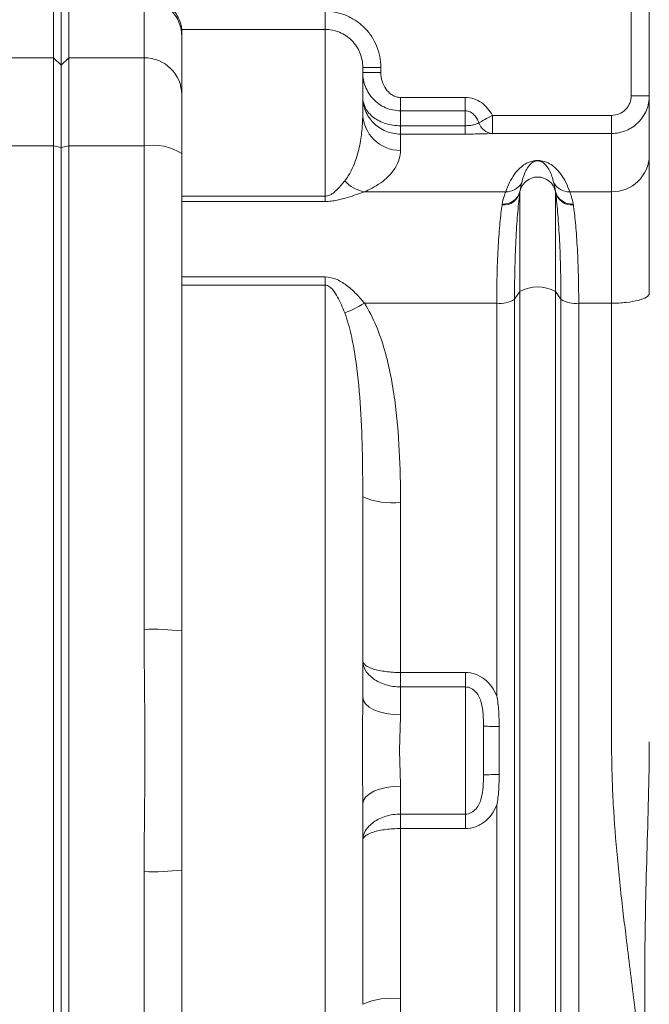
# Model space of a CAD drawing. Header units: millimetres. Extents: x 75 to 915, y -46 to 868.
# Tile 25 of 45: x 304 to 345, y 664 to 729. Entities that reach past the tile are written whole.
import ezdxf

# ---------------------------------------------------------------- set-up
doc = ezdxf.new("R2010")
doc.units = ezdxf.units.MM

msp = doc.modelspace()

# ---------------------------------------------------------------- linework, layer by layer
at = {"color": 7, "linetype": 'Continuous', "lineweight": 15}
for p, q in [((344.222, 724.166), (344.222, 746.546)), ((345.422, 746.546), (345.422, 724.166)), ((323.922, 728.567), (314.422, 728.567)), ((293.04, 726.682), (305.923, 726.682)), ((306.423, 726.192), (305.923, 726.682)), ((306.423, 726.192), (306.923, 726.682)), ((311.923, 726.682), (306.923, 726.682)), ((327.622, 726.048), (326.422, 726.048)), ((327.622, 725.706), (326.422, 725.706)), ((327.622, 726.048), (327.622, 725.706)), ((328.922, 724.053), (333.222, 724.053)), ((344.222, 724.166), (345.422, 724.166)), ((333.222, 723.17), (328.922, 723.17)), ((335.022, 722.865), (342.922, 722.865)), ((328.922, 722.178), (333.222, 722.178)), ((333.222, 721.624), (328.922, 721.624)), ((342.922, 721.666), (335.022, 721.666)), ((288.315, 720.838), (305.923, 720.838)), ((306.423, 720.737), (305.923, 720.838)), ((306.423, 720.737), (306.923, 720.838)), ((311.923, 720.838), (306.923, 720.838)), ((335.9, 717.797), (326.527, 717.797)), ((342.922, 717.797), (340.145, 717.797)), ((336.485, 710.665), (336.841, 711.193)), ((339.204, 711.193), (339.56, 710.665)), ((335.303, 710.406), (326.527, 710.406)), ((342.923, 710.406), (340.742, 710.406)), ((328.923, 685.917), (333.223, 685.917)), ((333.223, 684.959), (328.923, 684.959)), ((328.923, 676.525), (333.223, 676.525)), ((333.223, 675.567), (328.923, 675.567))]:
    msp.add_line(p, q, dxfattribs=at)
at = {"color": 8, "linetype": 'Continuous', "lineweight": 15}
for p, q in [((314.423, 717.501), (323.922, 717.501)), ((323.922, 717.155), (314.423, 717.155)), ((314.423, 712.149), (323.923, 712.149)), ((323.923, 711.61), (314.423, 711.61))]:
    msp.add_line(p, q, dxfattribs=at)
at = {"color": 7, "linetype": 'Continuous', "lineweight": 15, "flags": 128}
for points in [[(305.923, 726.682), (305.922, 728.283), (305.922, 729.486), (305.922, 730.29), (305.922, 730.692), (305.921, 730.742)], [(306.921, 730.742), (306.922, 730.692), (306.922, 730.29), (306.922, 729.486), (306.922, 728.283), (306.923, 726.682)], [(306.423, 726.192), (306.422, 727.789), (306.422, 728.989), (306.422, 729.791), (306.422, 730.192), (306.421, 730.242)], [(306.421, 730.242), (306.422, 730.192), (306.422, 729.791), (306.422, 728.989), (306.422, 727.789), (306.423, 726.192)], [(311.923, 726.682), (311.923, 727.452), (311.922, 728.142), (311.922, 728.751), (311.922, 729.28), (311.922, 729.727), (311.922, 730.093), (311.922, 730.378), (311.922, 730.581)], [(323.922, 729.762), (323.922, 729.541), (323.922, 729.327), (323.922, 729.128), (323.922, 728.951), (323.922, 728.802), (323.922, 728.686), (323.922, 728.606), (323.922, 728.567)], [(314.422, 728.083), (314.422, 728.16), (314.422, 728.233), (314.422, 728.3), (314.422, 728.363), (314.422, 728.422), (314.422, 728.475), (314.422, 728.523), (314.422, 728.567)], [(323.922, 717.501), (323.922, 719.756), (323.922, 721.782), (323.922, 723.567), (323.922, 725.101), (323.922, 726.375), (323.922, 727.381), (323.922, 728.113), (323.922, 728.567)], [(314.422, 728.083), (314.422, 727.882), (314.422, 727.601), (314.422, 727.24), (314.422, 726.798), (314.422, 726.276), (314.422, 725.675), (314.423, 724.993), (314.423, 724.233)], [(305.923, 720.838), (305.923, 721.89), (305.923, 722.888), (305.923, 723.81), (305.923, 724.637), (305.923, 725.352), (305.923, 725.939), (305.923, 726.385), (305.923, 726.682)], [(306.423, 720.737), (306.423, 721.719), (306.423, 722.651), (306.423, 723.512), (306.423, 724.284), (306.423, 724.951), (306.423, 725.498), (306.423, 725.915), (306.423, 726.192)], [(306.423, 726.192), (306.423, 725.915), (306.423, 725.498), (306.423, 724.951), (306.423, 724.284), (306.423, 723.512), (306.423, 722.651), (306.423, 721.719), (306.423, 720.737)], [(306.923, 726.682), (306.923, 726.385), (306.923, 725.939), (306.923, 725.352), (306.923, 724.637), (306.923, 723.81), (306.923, 722.888), (306.923, 721.89), (306.923, 720.838)], [(311.923, 720.838), (311.923, 721.89), (311.923, 722.888), (311.923, 723.81), (311.923, 724.637), (311.923, 725.352), (311.923, 725.939), (311.923, 726.385), (311.923, 726.682)], [(326.422, 726.048), (326.422, 725.868), (326.422, 725.631), (326.422, 725.336), (326.422, 724.984), (326.422, 724.576), (326.422, 724.111), (326.422, 723.59), (326.422, 723.015)], [(314.423, 724.233), (314.423, 724.035), (314.423, 723.737), (314.423, 723.346), (314.423, 722.87), (314.423, 722.318), (314.423, 721.703), (314.423, 721.038), (314.423, 720.336)], [(328.922, 724.053), (328.922, 723.929), (328.922, 723.807), (328.922, 723.687), (328.922, 723.571), (328.922, 723.46), (328.922, 723.356), (328.922, 723.259), (328.922, 723.17)], [(333.222, 724.053), (333.222, 723.929), (333.222, 723.807), (333.222, 723.687), (333.222, 723.571), (333.222, 723.46), (333.222, 723.356), (333.222, 723.259), (333.222, 723.17)], [(345.422, 724.166), (345.422, 723.999), (345.422, 723.738), (345.422, 723.383), (345.422, 722.934), (345.422, 722.392), (345.422, 721.757), (345.422, 721.029), (345.422, 720.21)], [(328.922, 723.17), (328.922, 723.058), (328.922, 722.943), (328.922, 722.824), (328.922, 722.701), (328.922, 722.575), (328.922, 722.446), (328.922, 722.313), (328.922, 722.178)], [(333.222, 722.178), (333.222, 722.313), (333.222, 722.446), (333.222, 722.575), (333.222, 722.701), (333.222, 722.824), (333.222, 722.943), (333.222, 723.058), (333.222, 723.17)], [(335.022, 722.865), (334.887, 722.791), (334.755, 722.718), (334.627, 722.647), (334.505, 722.58), (334.392, 722.517), (334.289, 722.461), (334.199, 722.411), (334.122, 722.368)], [(335.022, 722.865), (335.022, 722.636), (335.022, 722.416), (335.022, 722.212), (335.022, 722.032), (335.022, 721.883), (335.022, 721.77), (335.022, 721.696), (335.022, 721.666)], [(342.922, 722.865), (342.922, 722.636), (342.922, 722.416), (342.922, 722.212), (342.922, 722.032), (342.922, 721.883), (342.922, 721.77), (342.922, 721.696), (342.922, 721.666)], [(328.922, 722.178), (328.922, 722.062), (328.922, 721.956), (328.922, 721.863), (328.922, 721.784), (328.922, 721.72), (328.922, 721.671), (328.922, 721.639), (328.922, 721.624)], [(328.922, 721.624), (328.922, 721.551), (328.922, 721.459), (328.922, 721.35), (328.922, 721.224), (328.922, 721.079), (328.922, 720.918), (328.922, 720.738), (328.922, 720.541)], [(333.222, 722.178), (333.222, 722.062), (333.222, 721.956), (333.222, 721.863), (333.222, 721.784), (333.222, 721.72), (333.222, 721.671), (333.222, 721.639), (333.222, 721.624)], [(342.922, 717.797), (342.922, 718.597), (342.922, 719.308), (342.922, 719.929), (342.922, 720.459), (342.922, 720.898), (342.922, 721.246), (342.922, 721.502), (342.922, 721.666)], [(305.923, 640.647), (305.923, 649.473), (305.923, 658.362), (305.923, 667.296), (305.923, 676.257), (305.923, 685.227), (305.923, 694.188), (305.923, 703.122), (305.923, 712.011), (305.923, 720.838)], [(306.423, 640.747), (306.423, 649.551), (306.423, 658.418), (306.423, 667.329), (306.423, 676.268), (306.423, 685.216), (306.423, 694.155), (306.423, 703.066), (306.423, 711.933), (306.423, 720.737)], [(306.423, 720.737), (306.423, 711.933), (306.423, 703.066), (306.423, 694.155), (306.423, 685.216), (306.423, 676.268), (306.423, 667.329), (306.423, 658.418), (306.423, 649.551), (306.423, 640.747)], [(306.923, 720.838), (306.923, 712.011), (306.923, 703.122), (306.923, 694.188), (306.923, 685.227), (306.923, 676.257), (306.923, 667.296), (306.923, 658.362), (306.923, 649.473), (306.923, 640.647)], [(311.923, 688.77), (311.923, 692.807), (311.923, 696.839), (311.923, 700.865), (311.923, 704.883), (311.923, 708.89), (311.923, 712.886), (311.923, 716.869), (311.923, 720.838)], [(314.423, 720.336), (314.423, 716.418), (314.423, 712.485), (314.423, 708.538), (314.423, 704.581), (314.423, 700.614), (314.423, 696.638), (314.423, 692.656), (314.423, 688.67)], [(345.422, 720.21), (345.422, 719.663), (345.422, 718.912), (345.422, 717.97), (345.423, 716.854), (345.423, 715.583), (345.423, 714.177), (345.423, 712.661), (345.423, 711.06)], [(336.841, 717.773), (336.841, 717.508), (336.841, 717.055), (336.841, 716.424), (336.841, 715.629), (336.841, 714.686), (336.841, 713.617), (336.841, 712.444), (336.841, 711.193)], [(339.204, 717.773), (339.204, 717.508), (339.204, 717.055), (339.204, 716.424), (339.204, 715.629), (339.204, 714.686), (339.204, 713.617), (339.204, 712.444), (339.204, 711.193)], [(342.923, 710.406), (342.923, 711.699), (342.923, 712.924), (342.922, 714.059), (342.922, 715.087), (342.922, 715.988), (342.922, 716.748), (342.922, 717.355), (342.922, 717.797)], [(323.922, 717.155), (323.922, 717.19), (323.922, 717.228), (323.922, 717.268), (323.922, 717.311), (323.922, 717.355), (323.922, 717.401), (323.922, 717.45), (323.922, 717.501)], [(323.923, 712.149), (323.923, 712.077), (323.923, 712.006), (323.923, 711.936), (323.923, 711.868), (323.923, 711.801), (323.923, 711.736), (323.923, 711.672), (323.923, 711.61)], [(323.923, 649.875), (323.923, 653.198), (323.923, 656.731), (323.923, 660.446), (323.923, 664.317), (323.923, 668.312), (323.923, 672.403), (323.923, 676.556), (323.923, 680.742), (323.923, 684.928), (323.923, 689.082), (323.923, 693.172), (323.923, 697.167), (323.923, 701.038), (323.923, 704.754), (323.923, 708.287), (323.923, 711.61)], [(336.841, 711.193), (336.841, 704.535), (336.841, 697.796), (336.841, 690.998), (336.841, 684.165), (336.841, 677.319), (336.841, 670.486), (336.841, 663.688), (336.841, 656.949), (336.841, 650.292)], [(339.204, 711.193), (339.204, 704.535), (339.204, 697.796), (339.204, 690.998), (339.205, 684.165), (339.205, 677.319), (339.204, 670.486), (339.204, 663.688), (339.204, 656.949), (339.204, 650.292)], [(336.485, 710.665), (336.485, 704.124), (336.485, 697.501), (336.485, 690.821), (336.485, 684.105), (336.485, 677.379), (336.485, 670.664), (336.485, 663.983), (336.485, 657.361), (336.485, 650.819)], [(339.56, 650.819), (339.56, 657.361), (339.56, 663.983), (339.56, 670.664), (339.56, 677.379), (339.56, 684.105), (339.56, 690.821), (339.56, 697.501), (339.56, 704.124), (339.56, 710.665)], [(335.303, 684.372), (335.303, 687.666), (335.303, 690.954), (335.303, 694.234), (335.303, 697.502), (335.303, 700.756), (335.303, 703.994), (335.303, 707.211), (335.303, 710.406)], [(340.742, 710.406), (340.742, 703.921), (340.742, 697.356), (340.742, 690.733), (340.742, 684.076), (340.742, 677.408), (340.742, 670.751), (340.742, 664.128), (340.742, 657.563), (340.742, 651.078)], [(326.423, 697.573), (326.423, 695.971), (326.423, 694.347), (326.423, 692.704), (326.423, 691.044), (326.423, 689.369), (326.423, 687.683), (326.423, 685.986), (326.423, 684.282)], [(328.923, 697.211), (328.923, 695.806), (328.923, 694.398), (328.923, 692.989), (328.923, 691.577), (328.923, 690.164), (328.923, 688.749), (328.923, 687.334), (328.923, 685.917)], [(314.423, 672.815), (314.423, 674.784), (314.423, 676.765), (314.423, 678.752), (314.423, 680.742), (314.423, 682.733), (314.423, 684.72), (314.423, 686.7), (314.423, 688.67)], [(328.923, 684.959), (328.923, 685.044), (328.923, 685.141), (328.923, 685.251), (328.923, 685.37), (328.923, 685.499), (328.923, 685.634), (328.923, 685.774), (328.923, 685.917)], [(333.223, 684.959), (333.223, 685.044), (333.223, 685.141), (333.223, 685.251), (333.223, 685.37), (333.223, 685.499), (333.223, 685.634), (333.223, 685.774), (333.223, 685.917)], [(328.923, 684.959), (328.923, 684.779), (328.923, 684.582), (328.923, 684.369), (328.923, 684.141), (328.923, 683.9), (328.923, 683.645), (328.923, 683.379), (328.923, 683.102)], [(333.223, 676.525), (333.223, 677.324), (333.223, 678.337), (333.223, 679.501), (333.223, 680.742), (333.223, 681.984), (333.223, 683.147), (333.223, 684.16), (333.223, 684.959)], [(328.923, 683.102), (328.435, 683.125), (327.966, 683.192), (327.534, 683.301), (327.155, 683.448), (326.844, 683.626), (326.613, 683.83), (326.471, 684.052), (326.423, 684.282)], [(334.423, 682.36), (334.423, 681.973), (334.423, 681.571), (334.423, 681.159), (334.423, 680.742), (334.423, 680.325), (334.423, 679.913), (334.423, 679.512), (334.423, 679.125)], [(334.423, 679.125), (334.423, 679.529), (334.423, 679.933), (334.423, 680.338), (334.423, 680.742), (334.423, 681.146), (334.423, 681.551), (334.423, 681.955), (334.423, 682.36)], [(335.463, 679.141), (335.463, 679.542), (335.463, 679.942), (335.463, 680.342), (335.463, 680.742), (335.463, 681.142), (335.463, 681.542), (335.463, 681.943), (335.463, 682.343)], [(328.923, 678.382), (328.435, 678.36), (327.966, 678.292), (327.534, 678.183), (327.155, 678.037), (326.844, 677.858), (326.613, 677.654), (326.471, 677.432), (326.423, 677.202)], [(328.923, 678.382), (328.923, 678.105), (328.923, 677.839), (328.923, 677.584), (328.923, 677.343), (328.923, 677.115), (328.923, 676.902), (328.923, 676.705), (328.923, 676.525)], [(326.423, 677.202), (326.423, 675.498), (326.423, 673.802), (326.423, 672.115), (326.423, 670.44), (326.423, 668.78), (326.423, 667.137), (326.423, 665.513), (326.423, 663.911)], [(328.923, 676.525), (328.923, 676.441), (328.923, 676.343), (328.923, 676.234), (328.923, 676.114), (328.923, 675.985), (328.923, 675.85), (328.923, 675.71), (328.923, 675.567)], [(333.223, 676.525), (333.223, 676.441), (333.223, 676.343), (333.223, 676.234), (333.223, 676.114), (333.223, 675.985), (333.223, 675.85), (333.223, 675.71), (333.223, 675.567)], [(335.303, 651.078), (335.303, 654.273), (335.303, 657.491), (335.303, 660.728), (335.303, 663.982), (335.303, 667.25), (335.303, 670.53), (335.303, 673.818), (335.303, 677.112)], [(328.923, 675.567), (328.923, 674.151), (328.923, 672.735), (328.923, 671.32), (328.923, 669.907), (328.923, 668.495), (328.923, 667.086), (328.923, 665.679), (328.923, 664.274)], [(311.923, 640.647), (311.923, 644.615), (311.923, 648.598), (311.923, 652.594), (311.923, 656.602), (311.923, 660.619), (311.923, 664.645), (311.923, 668.677), (311.923, 672.714)], [(314.423, 672.815), (314.423, 668.828), (314.423, 664.846), (314.423, 660.871), (314.423, 656.903), (314.423, 652.946), (314.423, 649), (314.423, 645.066), (314.423, 641.148)]]:
    msp.add_lwpolyline(points, dxfattribs=at)
at = {"color": 7, "linetype": 'Continuous', "lineweight": 15}
for centre, radius, start, end in [((311.923, 728.082), 2.499, 0.02303, 90.0231), ((311.948, 724.207), 2.475, 0.59318, 90.58158), ((328.909, 723.028), 2.487, 180.30612, 270.3032), ((335.103, 722.697), 1.034, 198.54067, 265.53882), ((312.523, 717.344), 3.544, 57.58228, 99.74463), ((342.965, 720.254), 2.458, 269.00475, 358.96832), ((326.955, 720.107), 2.35, 222.57389, 259.50138), ((335.938, 718.967), 1.17, 268.12998, 330.94883), ((338.022, 717.575), 1.201, 11.61729, 168.38271), ((340.107, 718.967), 1.17, 209.05038, 271.87014), ((335.75, 718.041), 1.123, 265.35919, 346.19217), ((335.76, 718.105), 1.123, 265.35169, 345.14321), ((340.285, 718.105), 1.123, 194.85508, 274.64866), ((340.295, 718.041), 1.123, 193.80605, 274.64118), ((338.023, 708.961), 2.525, 62.09131, 117.90869), ((335.519, 712.248), 1.855, 263.33121, 301.40718), ((340.526, 712.248), 1.854, 238.5904, 276.67012), ((322.407, 717.066), 7.831, 291.08521, 301.73716), ((328.311, 701.79), 4.62, 245.87705, 277.61078), ((312.547, 673.126), 15.657, 83.11858, 92.28413), ((335.225, 699.873), 17.532, 267.37593, 270.777), ((335.225, 661.611), 17.532, 89.223, 92.62407), ((312.547, 688.359), 15.657, 267.71587, 276.88142), ((328.311, 659.694), 4.62, 82.38922, 114.12295)]:
    msp.add_arc(centre, radius, start, end, dxfattribs=at)
for points, knots in [([(314.422, 728.567), (314.422, 728.58), (314.417, 728.625), (314.392, 728.77), (314.371, 728.87), (314.298, 729.102), (314.246, 729.236), (314.109, 729.503), (314.024, 729.638), (313.926, 729.762)], [0, 0, 0, 0, 0.25, 0.25, 0.5, 0.5, 0.75, 0.75, 1, 1, 1, 1]), ([(323.922, 729.762), (324.166, 729.762), (324.409, 729.738), (324.888, 729.642), (325.12, 729.571), (325.566, 729.385), (325.781, 729.269), (326.185, 728.997), (326.371, 728.843), (326.712, 728.5), (326.868, 728.308), (327.135, 727.905), (327.249, 727.692), (327.433, 727.242), (327.504, 727.007), (327.598, 726.533), (327.622, 726.293), (327.622, 726.048)], [0, 0, 0, 0, 0.125, 0.125, 0.25, 0.25, 0.375, 0.375, 0.5, 0.5, 0.625, 0.625, 0.75, 0.75, 0.875, 0.875, 1, 1, 1, 1]), ([(326.422, 726.048), (326.422, 726.213), (326.406, 726.376), (326.343, 726.697), (326.295, 726.856), (326.171, 727.161), (326.094, 727.305), (325.914, 727.579), (325.809, 727.708), (325.579, 727.941), (325.453, 728.046), (325.18, 728.231), (325.035, 728.31), (324.583, 728.499), (324.253, 728.567), (323.922, 728.567)], [0, 0, 0, 0, 0.125, 0.125, 0.25, 0.25, 0.375, 0.375, 0.5, 0.5, 0.625, 0.625, 0.75, 0.75, 1, 1, 1, 1]), ([(328.922, 723.17), (328.751, 723.17), (328.583, 723.187), (328.253, 723.255), (328.09, 723.306), (327.783, 723.438), (327.635, 723.52), (327.364, 723.709), (327.239, 723.816), (327.012, 724.052), (326.91, 724.183), (326.736, 724.456), (326.663, 724.599), (326.544, 724.9), (326.498, 725.059), (326.437, 725.379), (326.422, 725.541), (326.422, 725.706)], [0, 0, 0, 0, 0.125, 0.125, 0.25, 0.25, 0.375, 0.375, 0.5, 0.5, 0.625, 0.625, 0.75, 0.75, 0.875, 0.875, 1, 1, 1, 1]), ([(327.622, 725.706), (327.622, 725.511), (327.651, 725.318), (327.765, 724.95), (327.848, 724.775), (328.015, 724.538), (328.077, 724.464), (328.214, 724.329), (328.291, 724.268), (328.455, 724.166), (328.544, 724.124), (328.729, 724.068), (328.824, 724.053), (328.922, 724.053)], [0, 0, 0, 0, 0.25, 0.25, 0.5, 0.5, 0.625, 0.625, 0.75, 0.75, 0.875, 0.875, 1, 1, 1, 1]), ([(328.922, 721.624), (328.586, 721.624), (328.254, 721.692), (327.798, 721.881), (327.651, 721.961), (327.379, 722.143), (327.254, 722.246), (327.023, 722.478), (326.921, 722.604), (326.744, 722.869), (326.668, 723.01), (326.484, 723.457), (326.422, 723.771), (326.422, 724.091)], [0, 0, 0, 0, 0.25, 0.25, 0.375, 0.375, 0.5, 0.5, 0.625, 0.625, 0.75, 0.75, 1, 1, 1, 1]), ([(328.922, 722.178), (328.587, 722.178), (328.255, 722.227), (327.799, 722.367), (327.652, 722.426), (327.38, 722.562), (327.254, 722.64), (327.024, 722.816), (326.921, 722.913), (326.743, 723.119), (326.668, 723.229), (326.483, 723.58), (326.422, 723.831), (326.422, 724.091)], [0, 0, 0, 0, 0.25, 0.25, 0.375, 0.375, 0.5, 0.5, 0.625, 0.625, 0.75, 0.75, 1, 1, 1, 1]), ([(333.222, 724.053), (333.412, 724.053), (333.601, 724.022), (333.959, 723.904), (334.13, 723.817), (334.438, 723.602), (334.579, 723.472), (334.825, 723.187), (334.93, 723.031), (335.022, 722.865)], [0, 0, 0, 0, 0.25, 0.25, 0.5, 0.5, 0.75, 0.75, 1, 1, 1, 1]), ([(345.422, 724.166), (345.422, 724.001), (345.405, 723.839), (345.342, 723.519), (345.294, 723.361), (345.169, 723.058), (345.092, 722.915), (344.911, 722.643), (344.805, 722.514), (344.575, 722.284), (344.449, 722.18), (344.176, 721.997), (344.031, 721.92), (343.58, 721.732), (343.252, 721.666), (342.922, 721.666)], [0, 0, 0, 0, 0.125, 0.125, 0.25, 0.25, 0.375, 0.375, 0.5, 0.5, 0.625, 0.625, 0.75, 0.75, 1, 1, 1, 1]), ([(342.922, 722.865), (343.093, 722.865), (343.264, 722.9), (343.577, 723.03), (343.721, 723.127), (343.901, 723.307), (343.956, 723.374), (344.05, 723.515), (344.09, 723.59), (344.188, 723.826), (344.222, 723.994), (344.222, 724.166)], [0, 0, 0, 0, 0.25, 0.25, 0.5, 0.5, 0.625, 0.625, 0.75, 0.75, 1, 1, 1, 1]), ([(325.224, 718.518), (325.404, 718.741), (325.535, 718.963), (325.758, 719.401), (325.848, 719.616), (326.076, 720.249), (326.174, 720.651), (326.316, 721.408), (326.359, 721.763), (326.412, 722.425), (326.422, 722.733), (326.422, 723.015)], [0, 0, 0, 0, 0.125, 0.125, 0.25, 0.25, 0.5, 0.5, 0.75, 0.75, 1, 1, 1, 1]), ([(334.122, 722.368), (334.084, 722.467), (334.039, 722.563), (333.932, 722.744), (333.868, 722.831), (333.72, 722.983), (333.634, 723.049), (333.44, 723.143), (333.331, 723.17), (333.222, 723.17)], [0, 0, 0, 0, 0.25, 0.25, 0.5, 0.5, 0.75, 0.75, 1, 1, 1, 1]), ([(334.122, 722.368), (334.035, 722.317), (333.921, 722.27), (333.69, 722.217), (333.605, 722.203), (333.419, 722.183), (333.321, 722.178), (333.222, 722.178)], [0, 0, 0, 0, 0.5, 0.5, 0.75, 0.75, 1, 1, 1, 1]), ([(333.222, 721.624), (333.403, 721.624), (333.585, 721.625), (333.93, 721.63), (334.094, 721.633), (334.561, 721.644), (334.821, 721.655), (335.022, 721.666)], [0, 0, 0, 0, 0.25, 0.25, 0.5, 0.5, 1, 1, 1, 1]), ([(328.922, 720.541), (328.922, 720.373), (328.9, 720.188), (328.783, 719.786), (328.689, 719.568), (328.461, 719.217), (328.37, 719.097), (328.15, 718.848), (328.019, 718.719), (327.708, 718.457), (327.527, 718.325), (327.094, 718.059), (326.842, 717.926), (326.527, 717.797)], [0, 0, 0, 0, 0.25, 0.25, 0.5, 0.5, 0.625, 0.625, 0.75, 0.75, 0.875, 0.875, 1, 1, 1, 1]), ([(335.9, 717.797), (335.968, 718.008), (336.049, 718.211), (336.24, 718.598), (336.349, 718.783), (336.607, 719.136), (336.754, 719.303), (337.043, 719.539), (337.15, 719.614), (337.357, 719.722), (337.432, 719.757), (337.578, 719.807), (337.633, 719.823), (337.733, 719.845), (337.769, 719.852), (337.851, 719.864), (337.898, 719.869), (337.998, 719.874), (338.052, 719.874), (338.153, 719.868), (338.198, 719.863), (338.32, 719.845), (338.384, 719.83), (338.551, 719.782), (338.634, 719.746), (338.859, 719.637), (338.97, 719.561), (339.271, 719.323), (339.422, 719.154), (339.687, 718.797), (339.798, 718.61), (339.993, 718.217), (340.075, 718.012), (340.145, 717.797)], [0, 0, 0, 0, 0.125, 0.125, 0.25, 0.25, 0.375, 0.375, 0.4375, 0.4375, 0.46875, 0.46875, 0.484375, 0.484375, 0.492188, 0.492188, 0.5, 0.5, 0.507813, 0.507813, 0.515625, 0.515625, 0.53125, 0.53125, 0.5625, 0.5625, 0.625, 0.625, 0.75, 0.75, 0.875, 0.875, 1, 1, 1, 1]), ([(339.084, 718.399), (339.016, 718.69), (338.927, 718.958), (338.737, 719.326), (338.666, 719.442), (338.524, 719.608), (338.472, 719.662), (338.37, 719.74), (338.332, 719.766), (338.259, 719.803), (338.231, 719.816), (338.178, 719.834), (338.158, 719.839), (338.119, 719.848), (338.105, 719.85), (338.069, 719.855), (338.046, 719.856), (337.995, 719.856), (337.973, 719.854), (337.937, 719.85), (337.923, 719.847), (337.884, 719.839), (337.865, 719.833), (337.811, 719.815), (337.784, 719.803), (337.711, 719.765), (337.674, 719.74), (337.572, 719.662), (337.52, 719.608), (337.378, 719.442), (337.307, 719.325), (337.118, 718.958), (337.028, 718.69), (336.961, 718.399)], [0, 0, 0, 0, 0.25, 0.25, 0.375, 0.375, 0.4375, 0.4375, 0.46875, 0.46875, 0.484375, 0.484375, 0.492187, 0.492187, 0.496094, 0.496094, 0.5, 0.5, 0.503906, 0.503906, 0.507812, 0.507812, 0.515625, 0.515625, 0.53125, 0.53125, 0.5625, 0.5625, 0.625, 0.625, 0.75, 0.75, 1, 1, 1, 1]), ([(323.922, 717.501), (323.977, 717.501), (324.03, 717.508), (324.129, 717.532), (324.173, 717.548), (324.297, 717.602), (324.367, 717.646), (324.555, 717.781), (324.656, 717.877), (324.934, 718.159), (325.085, 718.344), (325.224, 718.518)], [0, 0, 0, 0, 0.0625, 0.0625, 0.125, 0.125, 0.25, 0.25, 0.5, 0.5, 1, 1, 1, 1]), ([(326.527, 717.797), (326.358, 717.74), (326.183, 717.678), (325.813, 717.55), (325.619, 717.483), (325.197, 717.352), (324.97, 717.288), (324.597, 717.213), (324.467, 717.192), (324.2, 717.163), (324.062, 717.155), (323.922, 717.155)], [0, 0, 0, 0, 0.25, 0.25, 0.5, 0.5, 0.75, 0.75, 0.875, 0.875, 1, 1, 1, 1]), ([(336.841, 717.773), (336.791, 717.4), (336.744, 716.964), (336.68, 716.219), (336.66, 715.955), (336.622, 715.397), (336.604, 715.102), (336.555, 714.189), (336.53, 713.539), (336.503, 712.501), (336.497, 712.143), (336.487, 711.414), (336.485, 711.043), (336.485, 710.665)], [0, 0, 0, 0, 0.25, 0.25, 0.375, 0.375, 0.5, 0.5, 0.75, 0.75, 0.875, 0.875, 1, 1, 1, 1]), ([(339.56, 710.665), (339.56, 711.043), (339.558, 711.414), (339.549, 712.143), (339.542, 712.501), (339.515, 713.539), (339.49, 714.189), (339.441, 715.102), (339.423, 715.397), (339.385, 715.955), (339.365, 716.219), (339.301, 716.964), (339.254, 717.4), (339.204, 717.773)], [0, 0, 0, 0, 0.125, 0.125, 0.25, 0.25, 0.5, 0.5, 0.625, 0.625, 0.75, 0.75, 1, 1, 1, 1]), ([(335.303, 710.406), (335.303, 710.754), (335.306, 711.095), (335.315, 711.766), (335.321, 712.096), (335.348, 713.05), (335.373, 713.647), (335.421, 714.483), (335.439, 714.753), (335.477, 715.264), (335.498, 715.505), (335.562, 716.186), (335.609, 716.583), (335.659, 716.922)], [0, 0, 0, 0, 0.125, 0.125, 0.25, 0.25, 0.5, 0.5, 0.625, 0.625, 0.75, 0.75, 1, 1, 1, 1]), ([(340.386, 716.922), (340.436, 716.583), (340.483, 716.186), (340.547, 715.505), (340.568, 715.264), (340.606, 714.753), (340.624, 714.483), (340.672, 713.647), (340.697, 713.05), (340.724, 712.096), (340.73, 711.766), (340.739, 711.095), (340.742, 710.754), (340.742, 710.406)], [0, 0, 0, 0, 0.25, 0.25, 0.375, 0.375, 0.5, 0.5, 0.75, 0.75, 0.875, 0.875, 1, 1, 1, 1]), ([(323.923, 712.149), (324.201, 712.149), (324.473, 712.079), (324.845, 711.914), (324.964, 711.848), (325.192, 711.706), (325.301, 711.628), (325.615, 711.384), (325.81, 711.203), (326.182, 710.82), (326.358, 710.617), (326.527, 710.406)], [0, 0, 0, 0, 0.25, 0.25, 0.375, 0.375, 0.5, 0.5, 0.75, 0.75, 1, 1, 1, 1]), ([(325.225, 709.76), (325.085, 710.125), (324.934, 710.482), (324.656, 710.985), (324.556, 711.149), (324.368, 711.374), (324.299, 711.445), (324.135, 711.562), (324.033, 711.61), (323.923, 711.61)], [0, 0, 0, 0, 0.5, 0.5, 0.75, 0.75, 0.875, 0.875, 1, 1, 1, 1]), ([(342.923, 710.406), (343.25, 710.406), (343.577, 710.423), (344.182, 710.489), (344.459, 710.537), (344.922, 710.658), (345.107, 710.731), (345.358, 710.889), (345.423, 710.974), (345.423, 711.06)], [0, 0, 0, 0, 0.25, 0.25, 0.5, 0.5, 0.75, 0.75, 1, 1, 1, 1]), ([(326.527, 710.406), (326.842, 709.928), (327.094, 709.424), (327.529, 708.386), (327.71, 707.852), (328.178, 706.215), (328.386, 705.107), (328.69, 702.877), (328.784, 701.753), (328.901, 699.492), (328.923, 698.354), (328.923, 697.211)], [0, 0, 0, 0, 0.125, 0.125, 0.25, 0.25, 0.5, 0.5, 0.75, 0.75, 1, 1, 1, 1]), ([(345.373, 651.655), (345.371, 651.892), (345.369, 652.368), (345.355, 653.085), (345.334, 653.806), (345.305, 654.531), (345.251, 655.6), (345.154, 657.053), (345, 658.838), (344.811, 660.684), (344.616, 662.412), (344.389, 664.281), (344.148, 666.222), (343.906, 668.169), (343.61, 670.63), (343.292, 673.561), (343.056, 676.588), (342.95, 678.966), (342.926, 680.255), (342.923, 680.961), (342.923, 681.129), (342.923, 681.275), (342.923, 681.507), (342.923, 681.827), (342.923, 682.232), (342.923, 682.725), (342.923, 683.304), (342.923, 683.97), (342.923, 684.723), (342.923, 685.561), (342.923, 686.487), (342.923, 687.498), (342.923, 688.595), (342.923, 689.778), (342.923, 691.046), (342.923, 692.4), (342.923, 693.837), (342.923, 695.359), (342.923, 696.964), (342.923, 698.651), (342.923, 700.419), (342.923, 702.268), (342.923, 704.195), (342.923, 706.2), (342.923, 708.282), (342.923, 709.689), (342.923, 710.406)], [0, 0, 0, 0, 0.012366, 0.024788, 0.037267, 0.049807, 0.062406, 0.092616, 0.124957, 0.154556, 0.187679, 0.213851, 0.250508, 0.287165, 0.313338, 0.376057, 0.436094, 0.466441, 0.495995, 0.501008, 0.502002, 0.504453, 0.508359, 0.513721, 0.520539, 0.528813, 0.538542, 0.549728, 0.562369, 0.576466, 0.592018, 0.609027, 0.627491, 0.647411, 0.668787, 0.691618, 0.715905, 0.741649, 0.768847, 0.797502, 0.827612, 0.859178, 0.8922, 0.926678, 0.962611, 1, 1, 1, 1]), ([(326.423, 697.573), (326.423, 698.63), (326.413, 699.678), (326.36, 701.755), (326.317, 702.785), (326.175, 704.825), (326.077, 705.835), (325.849, 707.335), (325.759, 707.831), (325.536, 708.808), (325.404, 709.289), (325.225, 709.76)], [0, 0, 0, 0, 0.25, 0.25, 0.5, 0.5, 0.75, 0.75, 0.875, 0.875, 1, 1, 1, 1]), ([(311.923, 672.714), (311.923, 674.052), (311.938, 675.39), (311.964, 678.066), (311.973, 679.405), (311.973, 682.081), (311.964, 683.419), (311.938, 686.095), (311.923, 687.432), (311.923, 688.77)], [0, 0, 0, 0, 0.25, 0.25, 0.5, 0.5, 0.75, 0.75, 1, 1, 1, 1]), ([(328.923, 684.959), (328.588, 684.959), (328.256, 685.009), (327.8, 685.147), (327.653, 685.204), (327.381, 685.336), (327.255, 685.41), (327.025, 685.574), (326.922, 685.662), (326.745, 685.848), (326.669, 685.945), (326.484, 686.249), (326.423, 686.458), (326.423, 686.667)], [0, 0, 0, 0, 0.25, 0.25, 0.375, 0.375, 0.5, 0.5, 0.625, 0.625, 0.75, 0.75, 1, 1, 1, 1]), ([(328.923, 685.917), (328.587, 685.917), (328.255, 685.938), (327.799, 685.998), (327.652, 686.023), (327.38, 686.08), (327.255, 686.112), (327.024, 686.183), (326.922, 686.222), (326.745, 686.303), (326.669, 686.345), (326.485, 686.48), (326.423, 686.573), (326.423, 686.667)], [0, 0, 0, 0, 0.25, 0.25, 0.375, 0.375, 0.5, 0.5, 0.625, 0.625, 0.75, 0.75, 1, 1, 1, 1]), ([(335.303, 684.372), (335.216, 684.583), (335.108, 684.784), (334.837, 685.158), (334.68, 685.325), (334.315, 685.61), (334.116, 685.721), (333.679, 685.877), (333.454, 685.917), (333.223, 685.917)], [0, 0, 0, 0, 0.25, 0.25, 0.5, 0.5, 0.75, 0.75, 1, 1, 1, 1]), ([(333.223, 684.959), (333.292, 684.959), (333.359, 684.951), (333.491, 684.918), (333.556, 684.893), (333.736, 684.8), (333.841, 684.713), (334.016, 684.513), (334.087, 684.4), (334.201, 684.164), (334.244, 684.041), (334.348, 683.666), (334.382, 683.406), (334.419, 682.887), (334.423, 682.625), (334.423, 682.36)], [0, 0, 0, 0, 0.0625, 0.0625, 0.125, 0.125, 0.25, 0.25, 0.375, 0.375, 0.5, 0.5, 0.75, 0.75, 1, 1, 1, 1]), ([(335.463, 682.343), (335.463, 682.683), (335.457, 683.023), (335.422, 683.531), (335.406, 683.7), (335.364, 684.037), (335.336, 684.206), (335.303, 684.372)], [0, 0, 0, 0, 0.5, 0.5, 0.75, 0.75, 1, 1, 1, 1]), ([(326.423, 677.202), (326.423, 677.777), (326.414, 678.361), (326.4, 679.546), (326.395, 680.145), (326.395, 681.34), (326.4, 681.94), (326.414, 683.124), (326.423, 683.707), (326.423, 684.282)], [0, 0, 0, 0, 0.25, 0.25, 0.5, 0.5, 0.75, 0.75, 1, 1, 1, 1]), ([(328.923, 683.102), (328.923, 682.737), (328.905, 682.357), (328.884, 681.763), (328.878, 681.559), (328.869, 681.151), (328.866, 680.947), (328.866, 680.539), (328.869, 680.336), (328.878, 679.929), (328.884, 679.725), (328.905, 679.128), (328.923, 678.747), (328.923, 678.382)], [0, 0, 0, 0, 0.25, 0.25, 0.375, 0.375, 0.5, 0.5, 0.625, 0.625, 0.75, 0.75, 1, 1, 1, 1]), ([(345.373, 651.657), (345.374, 651.658), (345.373, 651.661), (345.373, 651.666), (345.373, 651.673), (345.373, 651.69), (345.373, 651.723), (345.373, 651.752), (345.373, 651.809), (345.373, 651.847), (345.374, 651.962), (345.373, 652.038), (345.373, 652.268), (345.372, 652.421), (345.367, 652.88), (345.362, 653.186), (345.344, 654.105), (345.327, 654.719), (345.272, 656.564), (345.231, 657.796), (345.166, 660.263), (345.142, 661.498), (345.116, 663.967), (345.114, 665.202), (345.136, 668.907), (345.193, 671.378), (345.297, 675.093), (345.335, 676.332), (345.397, 678.816), (345.423, 680.061), (345.423, 681.308)], [0, 0, 0, 0, 0.000244, 0.000244, 0.000488, 0.000977, 0.001953, 0.003906, 0.003906, 0.007812, 0.007812, 0.015625, 0.015625, 0.03125, 0.03125, 0.0625, 0.0625, 0.125, 0.125, 0.25, 0.25, 0.375, 0.375, 0.5, 0.5, 0.75, 0.75, 0.875, 0.875, 1, 1, 1, 1]), ([(347.023, 680.893), (347.023, 679.672), (346.983, 678.453), (346.879, 676.014), (346.813, 674.795), (346.678, 672.358), (346.609, 671.139), (346.476, 668.701), (346.349, 666.264), (346.235, 663.825), (346.12, 661.387), (346.062, 660.168), (345.931, 657.73), (345.859, 656.511), (345.719, 654.686), (345.667, 654.077), (345.577, 653.166), (345.546, 652.862), (345.494, 652.407), (345.476, 652.256), (345.446, 652.029), (345.436, 651.953), (345.42, 651.84), (345.414, 651.802), (345.404, 651.746), (345.4, 651.727), (345.394, 651.699), (345.392, 651.69), (345.386, 651.671), (345.384, 651.661), (345.377, 651.655)], [0, 0, 0, 0, 0.125, 0.125, 0.25, 0.25, 0.375, 0.375, 0.5, 0.625, 0.625, 0.75, 0.75, 0.875, 0.875, 0.9375, 0.9375, 0.96875, 0.96875, 0.984375, 0.984375, 0.992187, 0.992187, 0.996094, 0.996094, 0.998047, 0.998047, 0.999023, 0.999023, 1, 1, 1, 1]), ([(334.423, 679.125), (334.423, 678.86), (334.419, 678.598), (334.382, 678.08), (334.349, 677.823), (334.245, 677.445), (334.202, 677.322), (334.088, 677.086), (334.017, 676.973), (333.844, 676.774), (333.738, 676.686), (333.498, 676.561), (333.361, 676.525), (333.223, 676.525)], [0, 0, 0, 0, 0.25, 0.25, 0.5, 0.5, 0.625, 0.625, 0.75, 0.75, 0.875, 0.875, 1, 1, 1, 1]), ([(335.463, 679.141), (335.463, 678.801), (335.457, 678.461), (335.422, 677.953), (335.406, 677.784), (335.364, 677.448), (335.336, 677.278), (335.303, 677.112)], [0, 0, 0, 0, 0.5, 0.5, 0.75, 0.75, 1, 1, 1, 1]), ([(328.923, 676.525), (328.588, 676.525), (328.256, 676.475), (327.8, 676.337), (327.653, 676.28), (327.381, 676.148), (327.255, 676.074), (327.025, 675.91), (326.922, 675.822), (326.745, 675.637), (326.669, 675.539), (326.484, 675.235), (326.423, 675.026), (326.423, 674.817)], [0, 0, 0, 0, 0.25, 0.25, 0.375, 0.375, 0.5, 0.5, 0.625, 0.625, 0.75, 0.75, 1, 1, 1, 1]), ([(333.223, 675.567), (333.455, 675.567), (333.686, 675.609), (334.007, 675.724), (334.111, 675.771), (334.312, 675.883), (334.409, 675.948), (334.679, 676.159), (334.836, 676.325), (335.107, 676.699), (335.216, 676.9), (335.303, 677.112)], [0, 0, 0, 0, 0.25, 0.25, 0.375, 0.375, 0.5, 0.5, 0.75, 0.75, 1, 1, 1, 1]), ([(328.923, 675.567), (328.587, 675.567), (328.255, 675.546), (327.799, 675.486), (327.652, 675.461), (327.38, 675.405), (327.255, 675.372), (327.024, 675.301), (326.922, 675.262), (326.745, 675.181), (326.669, 675.139), (326.485, 675.004), (326.423, 674.911), (326.423, 674.817)], [0, 0, 0, 0, 0.25, 0.25, 0.375, 0.375, 0.5, 0.5, 0.625, 0.625, 0.75, 0.75, 1, 1, 1, 1]), ([(328.923, 664.274), (328.923, 663.13), (328.901, 661.992), (328.784, 659.729), (328.69, 658.604), (328.461, 656.93), (328.371, 656.374), (328.15, 655.267), (328.02, 654.714), (327.708, 653.627), (327.528, 653.095), (327.094, 652.059), (326.842, 651.556), (326.527, 651.078)], [0, 0, 0, 0, 0.25, 0.25, 0.5, 0.5, 0.625, 0.625, 0.75, 0.75, 0.875, 0.875, 1, 1, 1, 1])]:
    msp.add_open_spline(points, degree=3, knots=knots, dxfattribs=at)
for points in [[(336.961, 718.399), (336.926, 718.25), (336.876, 718.058), (336.846, 717.817)], [(339.199, 717.817), (339.169, 718.058), (339.118, 718.25), (339.084, 718.399)], [(335.669, 716.985), (335.729, 717.331), (335.829, 717.601), (335.9, 717.797)], [(336.846, 717.817), (336.844, 717.803), (336.842, 717.788), (336.841, 717.773)], [(339.204, 717.773), (339.203, 717.788), (339.201, 717.803), (339.199, 717.817)], [(340.145, 717.797), (340.216, 717.601), (340.316, 717.331), (340.376, 716.985)], [(335.659, 716.922), (335.662, 716.943), (335.665, 716.964), (335.669, 716.985)], [(340.376, 716.985), (340.379, 716.964), (340.383, 716.943), (340.386, 716.922)]]:
    msp.add_open_spline(points, degree=3, dxfattribs=at)

doc.saveas('drawing.dxf')
